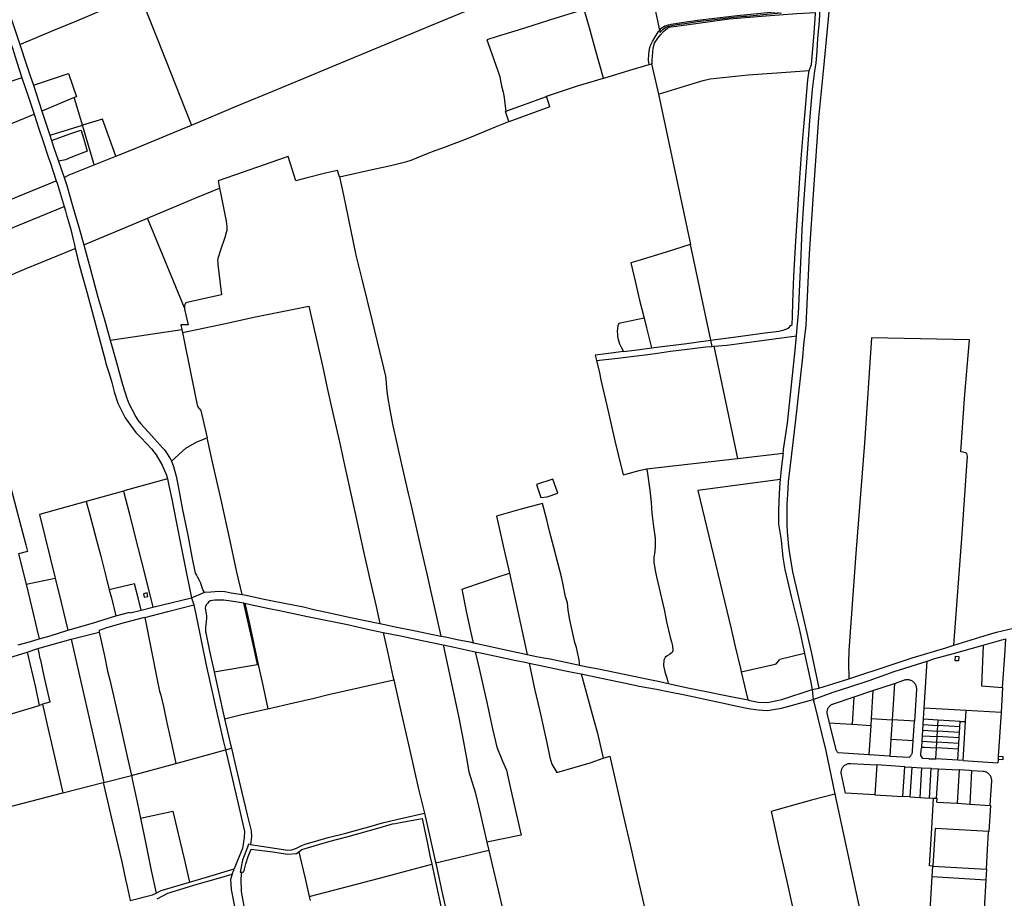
# Model space of a CAD drawing. Header units: inches. Extents: x 210911 to 224988, y 571697 to 586201.
# Tile 170 of 256: x 219502 to 220910, y 578204 to 579461. Entities that reach past the tile are written whole.
import ezdxf

# ---------------------------------------------------------------- set-up
doc = ezdxf.new("R2010")
doc.units = ezdxf.units.IN
doc.header["$MEASUREMENT"] = 0

msp = doc.modelspace()

# ---------------------------------------------------------------- linework, layer by layer
for points in [[(219747.573, 579310.064), (219812.721, 579337.681), (219849.849, 579352.94), (219905.299, 579375.8), (219948.718, 579393.807), (220024.391, 579425.357), (220089.945, 579452.457), (220173.206, 579487.026), (220282.413, 579532.05), (220388.943, 579576.259)], [(220612.966, 579008.748), (220614.127, 579020.37), (220615.784, 579040.587), (220619.649, 579124), (220620.951, 579160.602), (220623.398, 579198.116), (220626.065, 579230.651), (220629.261, 579276.293), (220632.017, 579316.474), (220636.126, 579360.92), (220639.114, 579387.562), (220641.088, 579398.634), (220642.563, 579416.21), (220643.785, 579433.811), (220645.805, 579458.6), (220646.853, 579478.971), (220647.172, 579498.653), (220652.805, 579540.684)], [(219469.463, 579519.494), (219481.958, 579483.702), (219492.136, 579453.981), (219501.968, 579425.553)], [(219457.884, 579515.444), (219463.441, 579499.699), (219474.932, 579466.566), (219487.502, 579430.449), (219491.263, 579420.208), (219497.664, 579400.017), (219504.775, 579377.879)], [(220403.551, 579509.692), (220405.713, 579499.928), (220414.083, 579459.248), (220417.105, 579445.472)], [(219501.968, 579425.553), (219552.892, 579446.754), (219583.651, 579459.366), (219647.537, 579486.195), (219673.505, 579496.909)], [(219673.505, 579496.909), (219674.985, 579493.179), (219711.323, 579401.587), (219745.319, 579315.754), (219747.573, 579310.064)], [(220661.425, 579492.79), (220651.822, 579391.938), (220644.649, 579320.672), (220637.528, 579218.315), (220631.388, 579125.786), (220626.325, 579023.578), (220623.266, 578995.709), (220621.688, 578977.671), (220615.514, 578922.737), (220613.397, 578904.934), (220609.55, 578871.715), (220603.559, 578819.677), (220601.236, 578799.919), (220600.084, 578781.53), (220599.374, 578768.297), (220599.191, 578752.268), (220599.368, 578737.942), (220599.756, 578728.06), (220601.369, 578707.38), (220603.077, 578697.089)], [(220337.035, 579377.267), (220325.493, 579417.962), (220316.668, 579449.207), (220309.43, 579475.621), (220268.893, 579463.032), (220235.706, 579452.659), (220214.98, 579446.011), (220184.869, 579436.568), (220170.12, 579432.012), (220176.695, 579413.271), (220182.919, 579395.904), (220185.918, 579387.69), (220187.328, 579383.393), (220188.383, 579379.376), (220189.762, 579373.25), (220191.139, 579366.286), (220193.195, 579357.135), (220194.722, 579349.535), (220195.992, 579340.844), (220197.413, 579329.781)], [(220405.515, 579397.631), (220406.469, 579397.912), (220406.373, 579402.766), (220408.205, 579420.291), (220410.07, 579427.324), (220414.654, 579434.582), (220418.497, 579439.149), (220422.823, 579443.969), (220426.104, 579446.834), (220430.529, 579449.952), (220468.845, 579455.585), (220516.714, 579461.941), (220563.105, 579465.835), (220613.739, 579469.799), (220640.295, 579471.293)], [(220417.105, 579445.472), (220420.265, 579449.307), (220424.868, 579452.145), (220429.722, 579453.484), (220433.508, 579454.368), (220445.603, 579456.331), (220471.24, 579460.027), (220528.077, 579466.852), (220576.247, 579471.632), (220587.63, 579472.683), (220591.21, 579472.934)], [(220417.788, 579442.359), (220419.333, 579444.29), (220422.183, 579447.259), (220426.22, 579450.346), (220429.782, 579451.652), (220436.788, 579453.077), (220441.88, 579453.921), (220453.488, 579455.512), (220471.551, 579458.165), (220496.296, 579461.083), (220519.272, 579463.937), (220538.257, 579465.803), (220541.533, 579466.064), (220580.129, 579469.773), (220591.389, 579470.769)], [(220630.935, 579388.008), (220634.378, 579396.765), (220638.335, 579441.668), (220640.31, 579469.785), (220640.295, 579471.293)], [(220402.436, 579396.724), (220401.771, 579399.776), (220401.395, 579402.799), (220401.713, 579411.334), (220402.279, 579415.956), (220403.328, 579420.958), (220404.503, 579424.818), (220406.873, 579429.818), (220410.133, 579435.224), (220415.812, 579443.903), (220417.105, 579445.472)], [(220417.105, 579445.472), (220417.788, 579442.359)], [(219501.968, 579425.553), (219511.478, 579396.408), (219516.307, 579382.04), (219521.243, 579367.242)], [(220337.035, 579377.267), (220342.246, 579378.794), (220374.542, 579388.408), (220402.436, 579396.724)], [(220402.436, 579396.724), (220404.041, 579397.197)], [(220404.041, 579397.197), (220405.515, 579397.631)], [(220405.515, 579397.631), (220415.617, 579354.437)], [(219521.243, 579367.242), (219571.36, 579383.937), (219582.803, 579350.6), (219579.835, 579349.375)], [(220415.617, 579354.437), (220464.977, 579369.785), (220479.488, 579373.777), (220489.348, 579376.429), (220543.795, 579382.115), (220585.13, 579384.95), (220630.935, 579388.008)], [(220489.855, 579002.32), (220530.024, 579007.743), (220564.274, 579012.417), (220587.547, 579015.278), (220594.18, 579016.793), (220601.551, 579019.55), (220604.961, 579023.381), (220606.792, 579024.801), (220607.267, 579036.282), (220607.757, 579056.856), (220609.11, 579093.788), (220612.085, 579144.129), (220614.771, 579188.171), (220617.866, 579234.524), (220620.357, 579267.949), (220623.181, 579302.542), (220624.942, 579324.003), (220629.365, 579374.647), (220630.935, 579388.008)], [(219504.775, 579377.879), (219476.292, 579368.091), (219432.906, 579353.514), (219401.564, 579342.876), (219411.189, 579314.75), (219421.606, 579284.194)], [(219504.775, 579377.879), (219513.319, 579352.914), (219522.427, 579325.499)], [(219521.243, 579367.242), (219533.393, 579330.205)], [(220255.492, 579351.323), (220274.194, 579357.722), (220299.829, 579366.033), (220316.054, 579371.119), (220337.035, 579377.267)], [(220197.413, 579329.781), (220210.353, 579334.529), (220239.706, 579345.447), (220253.721, 579350.717), (220255.492, 579351.323)], [(220260.375, 579336.124), (220255.492, 579351.323)], [(220415.617, 579354.437), (220461.44, 579139.323), (220461.008, 579139.145)], [(219579.835, 579349.375), (219533.393, 579330.205)], [(219591.442, 579310.027), (219580.576, 579346.862), (219579.835, 579349.375)], [(220260.375, 579336.124), (220201.562, 579314.686)], [(219426.801, 579286.333), (219478.624, 579307.684), (219522.427, 579325.499)], [(219522.427, 579325.499), (219529.29, 579304.825), (219535.286, 579286.585), (219542.419, 579264.701), (219545.581, 579255.647), (219554.101, 579230.554)], [(219533.393, 579330.205), (219543.248, 579299.922), (219544.626, 579295.69)], [(220201.353, 579315.35), (220196.86, 579329.578), (220197.413, 579329.781)], [(219544.626, 579295.69), (219546.647, 579296.339), (219591.388, 579310.011)], [(219591.442, 579310.027), (219591.388, 579310.011)], [(219639.185, 579265.577), (219619.93, 579318.72), (219591.442, 579310.027)], [(219608.176, 579253.238), (219607.618, 579255.13), (219592.803, 579305.413), (219591.442, 579310.027)], [(219639.185, 579265.577), (219664.325, 579275.58), (219732.21, 579303.552), (219747.573, 579310.064)], [(219959.055, 579235.823), (220010.369, 579247.371), (220028.318, 579251.462), (220040.268, 579254.325), (220055.675, 579257.863), (220061.754, 579259.879), (220086.072, 579269.743), (220096.272, 579273.525), (220105.556, 579276.954), (220127.252, 579285.226), (220145.846, 579292.439), (220153.987, 579295.896), (220182.249, 579307.528), (220201.353, 579315.35)], [(220201.353, 579315.35), (220201.562, 579314.686)], [(219544.626, 579295.69), (219547.15, 579287.934)], [(219547.15, 579287.934), (219574.849, 579298.013), (219589.064, 579302.996), (219589.785, 579302.218), (219593.368, 579290.018), (219598.36, 579272.756), (219574.873, 579263.642), (219567.091, 579260.265), (219557.334, 579258.413)], [(219421.606, 579284.194), (219465.894, 579153.036), (219565.187, 579193.685)], [(219426.801, 579286.333), (219441.855, 579241.494), (219458.895, 579191.233), (219498.927, 579207.85), (219554.101, 579230.554)], [(219547.15, 579287.934), (219550.963, 579276.216), (219553.115, 579270.68), (219557.334, 579258.413)], [(219608.176, 579253.238), (219639.185, 579265.577)], [(219557.334, 579258.413), (219565.299, 579235.016)], [(219565.299, 579235.016), (219572.696, 579238.692), (219579.544, 579241.599), (219596.453, 579248.573), (219608.176, 579253.238)], [(219959.055, 579235.823), (219956.574, 579245.318), (219939.122, 579241.183), (219911.013, 579233.965), (219896.884, 579230.253), (219886.007, 579265.071), (219860.864, 579256.367), (219821.455, 579242.781), (219785.408, 579230.457), (219787.523, 579219.814)], [(219554.101, 579230.554), (219555.314, 579226.988), (219565.187, 579193.685)], [(219565.299, 579235.016), (219568.896, 579223.63), (219577.814, 579193.131), (219586.26, 579163.847), (219593.561, 579138.637)], [(219959.055, 579235.823), (219964.998, 579209.605), (219971.601, 579177.324), (219978.868, 579142.74), (219982.762, 579123.864), (219991.215, 579089.905), (220005.934, 579029.527), (220016.676, 578986.004), (220022.105, 578962.969), (220024.896, 578950.779), (220026.199, 578941.76), (220026.38, 578934.217), (220026.771, 578930.033), (220027.878, 578921.899), (220031.399, 578902.661), (220035.27, 578882.439), (220041.409, 578854.514), (220048.542, 578822.697), (220057.514, 578783.015), (220060.19, 578771.484), (220066.809, 578742.477), (220074.984, 578706.92), (220083.935, 578668.28), (220089.801, 578642.484), (220098.107, 578606.803), (220104.313, 578579.121)], [(219684.604, 579177.005), (219687.645, 579178.3), (219717.544, 579190.596), (219753.91, 579205.87), (219787.523, 579219.814)], [(219787.523, 579219.814), (219789.8, 579208.361), (219795.774, 579179.679), (219797.003, 579172.759), (219798.039, 579165.101), (219798.263, 579161.445), (219797.935, 579159.231), (219797.209, 579156.326), (219796.26, 579152.985), (219795.503, 579150.613), (219788.573, 579129.871), (219785.904, 579121.911), (219785.254, 579119.007), (219784.861, 579115.877), (219784.942, 579113.515), (219785.155, 579110.698), (219790.272, 579067.195), (219740.869, 579056.454), (219739.08, 579055.212), (219737.756, 579053.467), (219737.258, 579050.641), (219737.448, 579048.545)], [(219565.187, 579193.685), (219567.011, 579187.532), (219569.342, 579179.966), (219571.42, 579172.244), (219574.615, 579160.548), (219577.841, 579148.395), (219580.199, 579138.594), (219581.2, 579133.729)], [(219593.561, 579138.637), (219644.762, 579160.046), (219684.604, 579177.005)], [(219737.448, 579048.545), (219684.604, 579177.005)], [(220461.008, 579139.145), (220426.36, 579128.491), (220385.849, 579115.878), (220376.007, 579112.933), (220382.129, 579086.928), (220388.527, 579059.704), (220394.937, 579033.807)], [(220461.008, 579139.145), (220489.855, 579002.32)], [(219508.789, 579104.022), (219531.736, 579113.587), (219581.2, 579133.729)], [(219581.2, 579133.729), (219583.678, 579122.481), (219584.933, 579117.67), (219590.129, 579098.302), (219597.981, 579069.721), (219605.302, 579042.987), (219623.848, 578973.637), (219625.086, 578968.899), (219629.563, 578954.793), (219633.366, 578942.078), (219634.767, 578936.198), (219636.771, 578928.444), (219642.103, 578912.467), (219652.716, 578891.358), (219667.85, 578870.318), (219674.878, 578863.172), (219683.189, 578854.564)], [(219593.561, 579138.637), (219595.276, 579131.571), (219602.591, 579105.269), (219613.675, 579064.154), (219619.021, 579044.966), (219624.229, 579026.742), (219631.136, 579002.339)], [(219415.33, 579065.206), (219466.888, 579086.492), (219508.789, 579104.022)], [(219415.33, 579065.206), (219420.664, 579045.001), (219447.54, 578945.802), (219459.544, 578901.057), (219470.124, 578861.837), (219483.576, 578811.696), (219497.795, 578758.336), (219510.626, 578709.459), (219512.849, 578699.954), (219500.12, 578696.932)], [(219737.448, 579048.545), (219737.612, 579046.733), (219742.868, 579024.572), (219732.258, 579024.121), (219733.623, 579017.48)], [(219734.463, 579013.385), (219796.016, 579026.469), (219836.783, 579035.119), (219867.671, 579041.483), (219915.233, 579051.21), (219934.715, 578965.858), (219942.094, 578932.068), (219949.78, 578898.179), (219959.006, 578857.117), (219966.407, 578823.734), (219980.282, 578760.997), (219994.587, 578695.775), (220003.297, 578658.239), (220011.52, 578621.231), (220017.16, 578597.083)], [(220394.937, 579033.807), (220358.675, 579026.204), (220357.496, 579022.753), (220356.9, 579018.893), (220356.583, 579014.881), (220356.724, 579010.968), (220356.918, 579007.767), (220357.896, 579003.395), (220359.91, 578997.191), (220362.687, 578991.264), (220365.511, 578986.22)], [(220394.937, 579033.807), (220398.343, 579020.048), (220405.591, 578991.401)], [(219631.136, 579002.339), (219663.622, 579007.124), (219701.684, 579012.716), (219733.623, 579017.48)], [(219733.623, 579017.48), (219734.463, 579013.385)], [(219734.463, 579013.385), (219748.057, 578947.322), (219755.901, 578907.364), (219760.881, 578901.823), (219763.614, 578889.453), (219769.706, 578862.865)], [(219631.136, 579002.339), (219640.06, 578970.364), (219644.551, 578954.658), (219648.917, 578938.798), (219654.993, 578919.322), (219657.882, 578911.983), (219662.251, 578903.897), (219668.071, 578892.801), (219670.936, 578888.003), (219675.175, 578882.887), (219686.086, 578870.672), (219706.264, 578848.106), (219708.678, 578845.36), (219712.743, 578839.836), (219717.462, 578832.312), (219718.909, 578829.187)], [(220405.591, 578991.401), (220428.653, 578994.28), (220456.357, 578997.759), (220466.32, 578999.027), (220489.855, 579002.32)], [(220489.855, 579002.32), (220491.724, 578993.456)], [(220494.957, 578993.748), (220513.493, 578995.422), (220549.115, 579000.171), (220612.966, 579008.748)], [(220593.866, 578840.923), (220594.463, 578846.162), (220600.351, 578883.695), (220610.901, 578988.09), (220612.966, 579008.748)], [(220838.151, 578565.978), (220850.161, 578725.217), (220857.507, 578836.388), (220857.257, 578838.598), (220856.6, 578840.276), (220854.773, 578841.295), (220851.573, 578842.215), (220848.195, 578842.627), (220853.495, 578919.103), (220860.7, 579003.089), (220720.504, 579005.962), (220710.222, 578855.235), (220697.81, 578697.155), (220688.126, 578558.402), (220687.383, 578541.029), (220687.9, 578518.143)], [(220365.511, 578986.22), (220361.801, 578985.738), (220340.743, 578982.963), (220324.981, 578980.858), (220326.887, 578973.095)], [(220326.887, 578973.095), (220357.308, 578976.878), (220376.446, 578979.13), (220400.577, 578982.044), (220414.257, 578984.055), (220432.884, 578986.474), (220456.657, 578989.457), (220483.547, 578992.885), (220491.724, 578993.456)], [(220365.511, 578986.22), (220385.294, 578988.791), (220405.591, 578991.401)], [(220491.724, 578993.456), (220494.957, 578993.748)], [(220494.957, 578993.748), (220528.693, 578833.294)], [(220326.887, 578973.095), (220331.109, 578955.906), (220333.202, 578945.557), (220336.018, 578933.419), (220341.625, 578909.116), (220347.874, 578881.981), (220353.262, 578858.462), (220357.734, 578838.659), (220365.084, 578809.921), (220368.977, 578810.891), (220387.929, 578816.01), (220398.551, 578818.492)], [(219718.909, 578829.187), (219739.392, 578847.688), (219755.054, 578856.933), (219765.127, 578860.865), (219768.061, 578862.265), (219769.706, 578862.865)], [(219819.929, 578638.388), (219812.537, 578670.73), (219802.768, 578715.547), (219789.896, 578774.229), (219777.655, 578828.014), (219769.682, 578862.814), (219769.706, 578862.865)], [(219683.189, 578854.564), (219690.143, 578847.138), (219696.956, 578838.49), (219705.553, 578823.713), (219711.861, 578809.396), (219713.075, 578803.848)], [(219718.909, 578829.187), (219720.003, 578826.824), (219721.65, 578821.861), (219723.199, 578816.592), (219725.517, 578807.775), (219727.762, 578795.959), (219734.81, 578759.55), (219742.112, 578723.244), (219748.04, 578692.489), (219752.554, 578669.01), (219754.459, 578666.285), (219756.212, 578663.558), (219758.666, 578659.238), (219760.117, 578656.229), (219761.973, 578650.582), (219762.867, 578647.441), (219763.654, 578644.807), (219765.072, 578642.534), (219766.678, 578641.915)], [(220398.551, 578818.492), (220528.693, 578833.294)], [(220528.693, 578833.294), (220593.866, 578840.923)], [(220593.866, 578840.923), (220591.312, 578818.504), (220589.677, 578803.079)], [(220398.551, 578818.492), (220399.516, 578814.802), (220403.423, 578787.898), (220405.112, 578769.994), (220406.157, 578755.024), (220408.532, 578735.863), (220410.599, 578719.39), (220410.84, 578708.875), (220410.212, 578699.868), (220408.974, 578692.092), (220409.023, 578684.8), (220410.765, 578672.97), (220412.881, 578663.968), (220419.659, 578633.389), (220423.527, 578617.004), (220425.967, 578604.629), (220427.212, 578599.7), (220432.492, 578577.678), (220434.281, 578570.981), (220435.643, 578565.318), (220436.245, 578558.241), (220435.232, 578555.603), (220433.671, 578554.91), (220431.178, 578552.571), (220428.089, 578550.83), (220425.04, 578548.328), (220423.211, 578544.605), (220422.756, 578537.049), (220424.437, 578528.191), (220427.643, 578519.338), (220429.311, 578511.14)], [(219713.075, 578803.848), (219652.666, 578787.225), (219649.993, 578786.485)], [(219713.075, 578803.848), (219715.072, 578794.719), (219719.501, 578774.847), (219725.768, 578743.231), (219732.867, 578706.898), (219740.868, 578666.433), (219747.601, 578633.856)], [(220271.483, 578783.486), (220264.287, 578803.487), (220241.171, 578795.741), (220247.473, 578777.17), (220256.497, 578778.246), (220271.483, 578783.486)], [(220589.677, 578803.079), (220471.729, 578787.261), (220519.456, 578589.62), (220525.012, 578566.106), (220532.763, 578532.9)], [(220589.677, 578803.079), (220589.244, 578798.999), (220588.349, 578782.642), (220587.872, 578771.847), (220587.187, 578758.614), (220587.506, 578739.029), (220590.944, 578716.187), (220593.566, 578691.644), (220596.328, 578674.341), (220600.54, 578656.387), (220605.604, 578635.562), (220616.875, 578590.048), (220623.952, 578556.658), (220624.523, 578554.04)], [(219649.993, 578786.485), (219596.972, 578771.816)], [(219649.993, 578786.485), (219658.11, 578755.357), (219665.896, 578724.213), (219675.789, 578685.163), (219685.941, 578645.583), (219692.326, 578620.293)], [(219596.972, 578771.816), (219529.83, 578753.24)], [(219596.972, 578771.816), (219602.022, 578752.734), (219611.637, 578716.197), (219617.743, 578693.521), (219624.793, 578665.062), (219629.861, 578645.251)], [(220302.777, 578537.497), (220302.523, 578540.427), (220301.915, 578545.242), (220300.935, 578549.668), (220298.305, 578562.674), (220295.738, 578570.117), (220292.031, 578587.268), (220288.626, 578602.138), (220286.509, 578616.095), (220285.225, 578626.664), (220282.765, 578635.1), (220279.16, 578652.253), (220276.688, 578663.712), (220271.963, 578682.188), (220265.916, 578705.694), (220259.816, 578729.224), (220255.724, 578745.35), (220249.471, 578768.979), (220217.376, 578760.411), (220183.633, 578750.437), (220185.981, 578740.042), (220194.245, 578703.904), (220202.402, 578669.287)], [(219529.83, 578753.24), (219552.247, 578662.154)], [(219500.12, 578696.932), (219510.721, 578653.423)], [(220603.077, 578697.089), (220607.424, 578671.248), (220619.62, 578618.112), (220634.149, 578556.68), (220645.001, 578504.798)], [(219510.721, 578653.423), (219552.247, 578662.154)], [(219552.247, 578662.154), (219560.804, 578627.385), (219570.452, 578587.368)], [(220150.711, 578569.604), (220147.014, 578586.117), (220141.543, 578612.48), (220134.524, 578646.41), (220138.631, 578647.841), (220163.638, 578656.312), (220184.611, 578663.277), (220202.402, 578669.287)], [(220202.402, 578669.287), (220227.654, 578552.97)], [(219510.721, 578653.423), (219518.411, 578621.643), (219526.033, 578589.151), (219529.436, 578574.997)], [(219666.002, 578653.635), (219629.861, 578645.251)], [(219675.498, 578616.117), (219671.016, 578633.83), (219666.002, 578653.635)], [(219629.861, 578645.251), (219632.837, 578633.616), (219639.449, 578607.869)], [(219684.932, 578635.884), (219683.86, 578640.878), (219678.641, 578639.757), (219679.713, 578634.763), (219684.932, 578635.884)], [(219692.326, 578620.293), (219747.601, 578633.856)], [(219747.601, 578633.856), (219766.678, 578641.915)], [(219747.601, 578633.856), (219750.719, 578623.726)], [(219766.678, 578641.915), (219775.258, 578642.531), (219787.038, 578643.254), (219795.17, 578642.849), (219804.331, 578641.134), (219819.929, 578638.388)], [(219819.929, 578638.388), (219825.78, 578637.479), (219849.297, 578632.549), (219865.56, 578629.251), (219907.604, 578620.79), (219922.395, 578617.351), (219947.491, 578612.029), (219975.162, 578605.767), (220017.16, 578597.083)], [(219675.498, 578616.117), (219692.326, 578620.293)], [(219680.938, 578605.907), (219713.414, 578614.476), (219750.719, 578623.726)], [(219750.719, 578623.726), (219754.014, 578608.237), (219761.23, 578572.972), (219768.271, 578537.401), (219785.096, 578463.033), (219793.456, 578427.812), (219796.127, 578416.344)], [(219822.176, 578626.293), (219804.218, 578628.838), (219793.685, 578630.642), (219780.679, 578630.669), (219774.21, 578629.718), (219771.917, 578627.816), (219770.182, 578625.843), (219768.703, 578623.772), (219767.631, 578621.577), (219767.167, 578619.616), (219767.504, 578616.241), (219767.887, 578613.349), (219768.519, 578610.942), (219768.823, 578608.278), (219769.116, 578604.191), (219768.697, 578600.072), (219767.853, 578595.288), (219767.507, 578591.55), (219767.427, 578586.571), (219767.467, 578585.047), (219767.759, 578583.729), (219772.859, 578560.027), (219779.968, 578527.962)], [(219779.968, 578527.962), (219821.992, 578535.098), (219841.953, 578538.389), (219837.068, 578560.747), (219830.867, 578588.121), (219822.176, 578626.293)], [(219822.176, 578626.293), (219823.712, 578625.983)], [(219823.712, 578625.983), (219830.345, 578596.638), (219843.052, 578538.476), (219850.089, 578506.634), (219856.913, 578475.134)], [(219823.712, 578625.983), (219831.924, 578624.329), (219858.546, 578618.794), (219873.182, 578615.658), (219913.345, 578607.255), (219954.168, 578599.011), (219970.687, 578595.462), (219999.167, 578589.029), (220021.88, 578584.388)], [(219570.452, 578587.368), (219605.816, 578597.767), (219639.449, 578607.869)], [(219680.938, 578605.907), (219678.243, 578605.196), (219651.132, 578597.873), (219626.099, 578591.053), (219615.214, 578586.96), (219615.565, 578584.83)], [(219639.449, 578607.869), (219659.344, 578613.321), (219659.634, 578612.18), (219675.498, 578616.117)], [(219680.938, 578605.907), (219698.588, 578516.559), (219701.885, 578500.388), (219703.401, 578494.726), (219707.235, 578478.5), (219712.337, 578455.127), (219717.442, 578432.313), (219717.451, 578432.085), (219721.799, 578412.42), (219725.016, 578396.947)], [(220017.16, 578597.083), (220021.483, 578596.246), (220041.365, 578592.008), (220065.786, 578586.975), (220095.08, 578580.95), (220104.313, 578579.121)], [(220838.151, 578565.978), (220887.898, 578581.175), (220899.057, 578584.534), (220923.34, 578590.577)], [(219529.436, 578574.997), (219545.199, 578579.657), (219570.452, 578587.368)], [(219575.507, 578574.841), (219615.565, 578584.83)], [(219615.565, 578584.83), (219622.895, 578550.836), (219627.498, 578528.73), (219630.459, 578516.337), (219645.928, 578449.588), (219655.535, 578406.684), (219661.563, 578379.903)], [(220021.88, 578584.388), (220046.529, 578579.359), (220077.641, 578572.711), (220107.627, 578566.396)], [(220021.88, 578584.388), (220028.313, 578554.461), (220035.623, 578521.504), (220036.716, 578516.658)], [(220104.313, 578579.121), (220110.874, 578577.821), (220127.612, 578574.433), (220145.577, 578570.74), (220150.711, 578569.604)], [(219499.362, 578566.406), (219515.713, 578570.94), (219529.436, 578574.997)], [(219512.6, 578556.253), (219527.743, 578561.199)], [(219527.743, 578561.199), (219575.507, 578574.841)], [(219527.743, 578561.199), (219529.702, 578552.836), (219530.248, 578548.827), (219531.296, 578545.357), (219534.531, 578530.909), (219537.721, 578515.8), (219544.954, 578484.593), (219534.341, 578481.588)], [(219575.507, 578574.841), (219583.656, 578538.747), (219608.733, 578428.236), (219622.012, 578369.7)], [(220107.627, 578566.396), (220123.323, 578563.037), (220153.462, 578556.7)], [(220107.627, 578566.396), (220128.777, 578467.172), (220134.697, 578437.986), (220140.819, 578404.355), (220144.223, 578385.166), (220153.143, 578355.64), (220159.297, 578330.241), (220170.032, 578284.262)], [(220150.711, 578569.604), (220169.137, 578565.537), (220196.576, 578559.55), (220217.298, 578555.202), (220227.654, 578552.97)], [(220687.9, 578518.143), (220749.898, 578538.33), (220778.699, 578548.01), (220826.461, 578562.407), (220838.151, 578565.978)], [(220799.841, 578543.447), (220811.164, 578547.091), (220837.572, 578554.234), (220880.176, 578566.304)], [(220880.176, 578566.304), (220877.573, 578507.765), (220895.412, 578506.486), (220907.829, 578505.636)], [(220880.176, 578566.304), (220906.912, 578573.878), (220912.683, 578575.142)], [(220907.829, 578505.636), (220910.983, 578551.15), (220912.683, 578575.142)], [(219452.609, 578536.344), (219486.236, 578547.794), (219512.6, 578556.253)], [(219512.6, 578556.253), (219524.304, 578505.587), (219529.455, 578479.963)], [(220153.462, 578556.7), (220158.906, 578532.927), (220170.386, 578482.232), (220173.874, 578466.447), (220178.297, 578446.603), (220184.356, 578420.06), (220192.59, 578400.186), (220197.994, 578387.105), (220202.884, 578365.51), (220211.178, 578329.452), (220219.187, 578294.307), (220170.032, 578284.262)], [(220153.462, 578556.7), (220163.418, 578554.492), (220180.9, 578550.814), (220211.778, 578544.39), (220224.615, 578541.658), (220230.534, 578540.413)], [(220227.654, 578552.97), (220241.06, 578550.079), (220251.596, 578548.061), (220260.677, 578546.369), (220287.396, 578540.774), (220298.27, 578538.408), (220302.777, 578537.497)], [(220624.523, 578554.04), (220588.967, 578545.848)], [(220624.523, 578554.04), (220633.02, 578515.06), (220635.563, 578502.475)], [(220845.237, 578550.08), (220844.822, 578543.622), (220839.84, 578543.942), (220840.334, 578550.368), (220845.237, 578550.08)], [(219452.609, 578536.344), (219462.324, 578500.088), (219471.968, 578462.659), (219529.455, 578479.963)], [(220230.534, 578540.413), (220253.53, 578535.575), (220282.469, 578529.543), (220294.488, 578527.047), (220304.857, 578524.879)], [(220230.534, 578540.413), (220238.368, 578503.656), (220245.634, 578471.934), (220255.647, 578426.64), (220260.313, 578405.62), (220263.041, 578395.757), (220270.059, 578383.98), (220296.386, 578391.5), (220317.682, 578397.658), (220336.485, 578404.259)], [(220302.777, 578537.497), (220313.426, 578535.342), (220329.754, 578532.174), (220355.044, 578526.88), (220403.374, 578517.006), (220415.316, 578514.56), (220429.311, 578511.14)], [(220533.868, 578528.168), (220582.32, 578539.123), (220584.155, 578539.593), (220588.967, 578545.848)], [(220690.75, 578507.197), (220716.779, 578515.373), (220752.75, 578528.292), (220799.841, 578543.447)], [(220795.697, 578476.182), (220799.841, 578543.447)], [(219779.968, 578527.962), (219785.41, 578501.892), (219794.759, 578460.974)], [(220304.857, 578524.879), (220324.78, 578520.713), (220377.681, 578509.715), (220388.167, 578507.67), (220412.759, 578502.946), (220431.177, 578499.44), (220453.427, 578494.971), (220504.447, 578484.01), (220528.03, 578478.934), (220544.542, 578475.465), (220558.403, 578473.593), (220571.741, 578472.497), (220591.795, 578475.936), (220636.889, 578488.618)], [(220304.857, 578524.879), (220322.359, 578462.262), (220328.395, 578440.14), (220336.485, 578404.259)], [(220532.763, 578532.9), (220533.868, 578528.168)], [(220533.868, 578528.168), (220543.29, 578487.802)], [(219856.913, 578475.134), (219893.203, 578483.5), (219922.877, 578490.511), (219943.427, 578495.523), (220036.716, 578516.658)], [(220036.716, 578516.658), (220045.418, 578478.057), (220049.165, 578461.182), (220059.695, 578415.506), (220072.333, 578360.111), (220080.689, 578325.686)], [(220429.311, 578511.14), (220457.54, 578505.043), (220481.5, 578500.152), (220512.035, 578494.357), (220543.29, 578487.802)], [(220635.563, 578502.475), (220645.001, 578504.798)], [(220636.889, 578488.618), (220665.685, 578498.975), (220690.75, 578507.197)], [(220645.001, 578504.798), (220687.9, 578518.143)], [(220722.332, 578501.152), (220753.038, 578511.399)], [(220753.038, 578511.399), (220749.839, 578459.403)], [(220753.038, 578511.399), (220766.624, 578516.02)], [(220766.624, 578516.02), (220767.58, 578516.359), (220768.559, 578516.622), (220769.555, 578516.809), (220770.563, 578516.919), (220771.576, 578516.95), (220772.589, 578516.903), (220773.595, 578516.777), (220774.589, 578516.575), (220775.563, 578516.296), (220776.513, 578515.942), (220777.433, 578515.516), (220778.318, 578515.02), (220779.161, 578514.458), (220779.958, 578513.831), (220780.705, 578513.145), (220781.396, 578512.404), (220782.028, 578511.611), (220782.597, 578510.771), (220783.099, 578509.891), (220783.531, 578508.974), (220783.891, 578508.026), (220784.177, 578507.053), (220784.387, 578506.061), (220784.519, 578505.056), (220784.573, 578504.044), (220784.549, 578503.03)], [(220907.829, 578505.636), (220905.636, 578469.623)], [(220543.29, 578487.802), (220546.436, 578487.142), (220558.023, 578484.689), (220570.128, 578484.177), (220573.884, 578484.408), (220591.891, 578488.541), (220635.563, 578502.475)], [(220635.563, 578502.475), (220636.889, 578488.618)], [(220665.823, 578482.242), (220695.592, 578492.204)], [(220693.305, 578452.883), (220695.592, 578492.204)], [(220695.592, 578492.204), (220722.332, 578501.152)], [(220722.332, 578501.152), (220719.89, 578461.263)], [(220784.549, 578503.03), (220781.76, 578457.479)], [(219529.455, 578479.963), (219534.341, 578481.588)], [(219534.341, 578481.588), (219540.937, 578452.395), (219549.9, 578412.888), (219563.498, 578354.758)], [(220636.889, 578488.618), (220637.756, 578484.906), (220654.961, 578414.879)], [(220657.266, 578466.755), (220657.069, 578467.707), (220656.944, 578468.671), (220656.891, 578469.642), (220656.91, 578470.614), (220657.002, 578471.582), (220657.166, 578472.54), (220657.4, 578473.483), (220657.704, 578474.407), (220658.077, 578475.305), (220658.515, 578476.173), (220659.016, 578477.005), (220659.578, 578477.798), (220660.198, 578478.547), (220660.872, 578479.248), (220661.596, 578479.897), (220662.367, 578480.49), (220663.179, 578481.023), (220664.029, 578481.495), (220664.912, 578481.902), (220665.823, 578482.242)], [(219794.759, 578460.974), (219817.553, 578466.237), (219853.643, 578474.381), (219856.913, 578475.134)], [(220660.184, 578454.93), (220657.266, 578466.755)], [(220794.721, 578460.569), (220795.697, 578476.182)], [(220855.718, 578472.601), (220795.697, 578476.182)], [(220854.755, 578457.007), (220855.718, 578472.601)], [(220905.636, 578469.623), (220855.718, 578472.601)], [(220905.636, 578469.623), (220901.787, 578407.358)], [(219794.759, 578460.974), (219802.851, 578425.75), (219804.528, 578418.636)], [(220660.184, 578454.93), (220691.335, 578453.005), (220693.305, 578452.883)], [(220669.216, 578418.106), (220660.184, 578454.93)], [(220693.305, 578452.883), (220719.279, 578451.275)], [(220719.279, 578451.275), (220716.664, 578409.38)], [(220719.89, 578461.263), (220719.279, 578451.275)], [(220719.89, 578461.263), (220749.814, 578459.405)], [(220749.814, 578459.405), (220748.099, 578431.484)], [(220749.839, 578459.403), (220749.814, 578459.405)], [(220781.76, 578457.479), (220774.795, 578457.899), (220749.839, 578459.403)], [(220780.05, 578429.53), (220781.782, 578457.478), (220781.76, 578457.479)], [(220793.718, 578444.532), (220794.217, 578452.516)], [(220794.217, 578452.516), (220794.721, 578460.569)], [(220794.217, 578452.516), (220815.035, 578451.297)], [(220794.721, 578460.569), (220815.506, 578459.36)], [(220814.569, 578443.31), (220815.035, 578451.297)], [(220815.035, 578451.297), (220815.506, 578459.36)], [(220846.825, 578449.308), (220815.035, 578451.297)], [(220815.506, 578459.36), (220847.305, 578457.512)], [(220846.359, 578441.323), (220846.825, 578449.308)], [(220846.825, 578449.308), (220847.28, 578457.094)], [(220847.28, 578457.094), (220847.305, 578457.512)], [(220847.28, 578457.094), (220854.736, 578456.695)], [(220851.298, 578401.039), (220854.736, 578456.695)], [(220854.736, 578456.695), (220854.755, 578457.007)], [(220792.72, 578428.563), (220793.219, 578436.545)], [(220793.219, 578436.545), (220793.718, 578444.532)], [(220793.219, 578436.545), (220814.103, 578435.332)], [(220793.718, 578444.532), (220814.569, 578443.31)], [(220813.636, 578427.337), (220814.103, 578435.332)], [(220814.103, 578435.332), (220814.569, 578443.31)], [(220845.892, 578433.33), (220814.103, 578435.332)], [(220846.359, 578441.323), (220814.569, 578443.31)], [(220845.892, 578433.33), (220846.359, 578441.323)], [(220748.079, 578431.159), (220746.627, 578407.525)], [(220748.099, 578431.484), (220748.079, 578431.159)], [(220748.099, 578431.484), (220780.05, 578429.53)], [(220779.162, 578415.182), (220780.043, 578429.409)], [(220780.043, 578429.409), (220780.05, 578429.53)], [(220791.433, 578416.295), (220792.251, 578420.356)], [(220792.207, 578420.359), (220792.72, 578428.563)], [(220792.207, 578420.359), (220792.251, 578420.356)], [(220792.251, 578420.356), (220796.115, 578420.13), (220813.156, 578419.133)], [(220792.72, 578428.563), (220813.636, 578427.337)], [(220813.156, 578419.133), (220813.636, 578427.337)], [(220845.426, 578425.352), (220813.636, 578427.337)], [(220844.947, 578417.144), (220845.426, 578425.352)], [(220845.426, 578425.352), (220845.892, 578433.33)], [(219725.016, 578396.947), (219726.932, 578397.461), (219796.127, 578416.344)], [(219796.127, 578416.344), (219804.528, 578418.636)], [(219796.127, 578416.344), (219799.353, 578402.498), (219815.709, 578332.967), (219823.439, 578299.746), (219822.868, 578290.927), (219820.286, 578275.075), (219813.45, 578257.911), (219808.594, 578246.001)], [(219804.528, 578418.636), (219809.461, 578397.7), (219819.543, 578355.588), (219827.288, 578323.408), (219832.703, 578300.502), (219833.396, 578292.33), (219832.102, 578281.168)], [(220336.485, 578404.259), (220345.742, 578407.23), (220356.249, 578361.046), (220366.882, 578314.914), (220375.041, 578280.303), (220385.941, 578231.785), (220393.925, 578196.868), (220398.835, 578176.162), (220400.347, 578168.904), (220404.904, 578147.714), (220406.865, 578137.181), (220410.069, 578121.099)], [(220654.961, 578414.879), (220665.178, 578366.885), (220668.093, 578353.195)], [(220672.551, 578412.095), (220671.896, 578412.84), (220671.296, 578413.63), (220670.753, 578414.461), (220670.272, 578415.329), (220669.854, 578416.228), (220669.501, 578417.156), (220669.216, 578418.106)], [(220716.664, 578409.38), (220672.551, 578412.095)], [(220746.627, 578407.525), (220716.664, 578409.38)], [(220746.627, 578407.525), (220774.29, 578405.819)], [(220774.29, 578405.819), (220775.036, 578406.465), (220775.732, 578407.166), (220776.373, 578407.917), (220776.955, 578408.715), (220777.476, 578409.554), (220777.931, 578410.43), (220778.32, 578411.338), (220778.639, 578412.272), (220778.886, 578413.228), (220779.061, 578414.2), (220779.162, 578415.182)], [(220802.537, 578403.29), (220793.775, 578403.806), (220790.972, 578408.503), (220791.433, 578416.295)], [(220812.239, 578403.46), (220813.156, 578419.133)], [(220844.947, 578417.144), (220813.156, 578419.133)], [(220844.033, 578401.489), (220844.947, 578417.144)], [(220901.787, 578407.358), (220908.359, 578407.034), (220908.143, 578402.044), (220901.477, 578402.349)], [(220901.787, 578407.358), (220901.477, 578402.349)], [(219661.563, 578379.903), (219725.016, 578396.947)], [(220677.348, 578381.296), (220677.171, 578382.282), (220677.07, 578383.278), (220677.047, 578384.279), (220677.1, 578385.279), (220677.23, 578386.272), (220677.437, 578387.252), (220677.718, 578388.214), (220678.072, 578389.15), (220678.498, 578390.057), (220678.992, 578390.928), (220679.551, 578391.759), (220680.173, 578392.544), (220680.854, 578393.278), (220681.589, 578393.959), (220682.374, 578394.58), (220683.205, 578395.14), (220684.076, 578395.633), (220684.983, 578396.059), (220685.919, 578396.413), (220686.881, 578396.694), (220687.861, 578396.9), (220688.854, 578397.03), (220689.854, 578397.083), (220690.855, 578397.059)], [(220690.855, 578397.059), (220727.902, 578394.759)], [(220727.902, 578394.759), (220725.276, 578352.043)], [(220767.834, 578392.273), (220727.902, 578394.759)], [(220765.196, 578349.579), (220767.834, 578392.273)], [(220767.834, 578392.273), (220777.819, 578391.665)], [(220802.537, 578403.29), (220812.239, 578403.46)], [(220844.033, 578401.489), (220812.239, 578403.46)], [(220851.298, 578401.039), (220844.033, 578401.489)], [(220851.298, 578401.039), (220901.207, 578397.973)], [(220901.477, 578402.349), (220901.207, 578397.973)], [(219622.012, 578369.7), (219659.673, 578379.395), (219661.563, 578379.903)], [(219661.563, 578379.903), (219663.178, 578372.014), (219669.612, 578341.371), (219674.515, 578318.815)], [(220683.012, 578354.651), (220677.348, 578381.296)], [(220777.819, 578391.665), (220775.201, 578348.974)], [(220777.819, 578391.665), (220777.82, 578391.68)], [(220777.82, 578391.68), (220791.809, 578390.814)], [(220791.809, 578390.814), (220789.297, 578348.092)], [(220791.809, 578390.814), (220805.802, 578389.947)], [(220803.348, 578347.213), (220805.799, 578389.903)], [(220805.802, 578389.947), (220805.799, 578389.903)], [(220805.799, 578389.903), (220815.974, 578389.332)], [(220813.327, 578346.623), (220815.974, 578389.332)], [(220815.974, 578389.332), (220845.797, 578387.578)], [(220845.797, 578387.578), (220842.851, 578339.882)], [(220863.272, 578386.488), (220860.824, 578386.641), (220845.797, 578387.578)], [(220863.476, 578386.475), (220860.877, 578338.765)], [(220863.476, 578386.475), (220863.272, 578386.488)], [(220880.09, 578385.437), (220863.476, 578386.475)], [(220892.323, 578371.642), (220892.343, 578372.616), (220892.29, 578373.589), (220892.164, 578374.555), (220891.967, 578375.509), (220891.7, 578376.446), (220891.363, 578377.36), (220890.96, 578378.247), (220890.491, 578379.101), (220889.96, 578379.918), (220889.37, 578380.693), (220888.723, 578381.422), (220888.024, 578382.101), (220887.277, 578382.726), (220886.485, 578383.293), (220885.653, 578383.8), (220884.785, 578384.244), (220883.887, 578384.621), (220882.963, 578384.931), (220882.019, 578385.171), (220881.059, 578385.34), (220880.09, 578385.437)], [(219563.498, 578354.758), (219621.087, 578369.473)], [(219621.087, 578369.473), (219622.012, 578369.7)], [(219621.087, 578369.473), (219631.555, 578324.343), (219642.194, 578279.798), (219647.591, 578256.205), (219653.106, 578230.938), (219655.266, 578220.927), (219659.791, 578200.653)], [(220890.26, 578336.943), (220891.156, 578351.85), (220892.323, 578371.642)], [(219385.061, 578308.498), (219462.511, 578328.548), (219563.498, 578354.758)], [(220668.093, 578353.195), (220634.288, 578344.191), (220598.594, 578334.599), (220576.855, 578328.411), (220580.45, 578311.535), (220587.03, 578282.632), (220592.648, 578257.789), (220598.609, 578230.484), (220605.844, 578197.799), (220610.049, 578178.546)], [(220668.093, 578353.195), (220715.474, 578131.879)], [(220725.276, 578352.043), (220683.012, 578354.651)], [(220725.276, 578352.043), (220765.196, 578349.579)], [(220775.201, 578348.974), (220775.2, 578348.955), (220765.196, 578349.579)], [(220775.201, 578348.974), (220789.297, 578348.092)], [(220789.297, 578348.092), (220803.348, 578347.213)], [(220808.182, 578250.196), (220803.205, 578250.506), (220806.511, 578304.326), (220809.128, 578346.872)], [(220808.936, 578346.883), (220803.348, 578347.213)], [(220809.128, 578346.872), (220808.936, 578346.883)], [(220813.327, 578346.623), (220809.128, 578346.872)], [(220813.824, 578341.578), (220814.144, 578346.549), (220813.327, 578346.623)], [(220813.824, 578341.578), (220842.851, 578339.882)], [(220842.851, 578339.882), (220860.877, 578338.765)], [(220860.877, 578338.765), (220860.957, 578338.76)], [(220860.957, 578338.76), (220890.26, 578336.943)], [(220890.43, 578336.932), (220888.155, 578299.355)], [(220890.26, 578336.943), (220890.43, 578336.932)], [(219674.515, 578318.815), (219721.003, 578328.64), (219728.522, 578296.18), (219736.938, 578260.451), (219744.567, 578227.154)], [(219832.102, 578281.168), (219885.489, 578273.053), (219891.228, 578273.214), (219897.63, 578275.642), (219905.108, 578279.681), (219909.968, 578281.306), (219942.894, 578290.891), (219968.256, 578297.273), (220004.554, 578307.106), (220020.686, 578311.893), (220040.705, 578316.624), (220080.689, 578325.686)], [(220080.689, 578325.686), (220088.518, 578292.185), (220096.143, 578257.647), (220096.868, 578254.352)], [(219674.515, 578318.815), (219682.005, 578281.706), (219689.908, 578244.016), (219696.92, 578211.474)], [(219901.059, 578270.647), (219905.167, 578273.84), (219943.764, 578285.286), (219971.784, 578292.635), (220017.519, 578305.296), (220030.354, 578309.099), (220035.098, 578310.395), (220039.362, 578311.205), (220043.778, 578311.966), (220077.406, 578318.116), (220084.024, 578286.825), (220089.079, 578262.716), (220091.179, 578252.803)], [(220811.779, 578304.051), (220811.346, 578304.078), (220808.182, 578250.196)], [(220887.995, 578299.365), (220811.779, 578304.051)], [(220884.959, 578245.611), (220886.465, 578274.021), (220887.955, 578298.7)], [(220887.955, 578298.7), (220887.995, 578299.365)], [(220887.995, 578299.365), (220888.155, 578299.355)], [(219832.102, 578281.168), (219828.983, 578281.642), (219827.503, 578277.334), (219820.558, 578258.39), (219816.972, 578241.259), (219819.146, 578241.479)], [(220170.032, 578284.262), (220172.383, 578274.273)], [(219819.146, 578241.479), (219822.301, 578241.796), (219825.308, 578253.333), (219828.553, 578263.984), (219832.715, 578274.34), (219863.746, 578270.442), (219884.684, 578267.254), (219897.682, 578268.022), (219901.059, 578270.647)], [(219901.059, 578270.647), (219904.73, 578254.404), (219910.037, 578232.157), (219915.929, 578206.468)], [(220172.775, 578272.61), (220096.868, 578254.352)], [(220172.383, 578274.273), (220172.775, 578272.61)], [(220172.775, 578272.61), (220177.152, 578254.016), (220186.144, 578215.649), (220200.122, 578156.705), (220210.638, 578109.052)], [(219915.929, 578206.468), (219963.515, 578218.957), (220025.661, 578235.395), (220055.673, 578243.305), (220091.179, 578252.803)], [(220091.179, 578252.803), (220094.003, 578239.47), (220099.239, 578214.829), (220102.674, 578199.349), (220105.834, 578184.687)], [(220096.868, 578254.352), (220096.877, 578254.31)], [(220096.877, 578254.31), (220101.843, 578231.738), (220106.141, 578211.69), (220119.461, 578152.259), (220126.02, 578122.391), (220133.007, 578091.034)], [(219698.333, 578203.18), (219713.661, 578211.418), (219755.597, 578224.143), (219782.775, 578231.915), (219805.888, 578238.536)], [(219744.567, 578227.154), (219768.955, 578234.44), (219808.594, 578246.001)], [(219805.888, 578238.536), (219803.233, 578230.957), (219804.219, 578216.413), (219809.139, 578192.307), (219816.838, 578159.645), (219820.731, 578144.039), (219824.144, 578128.148), (219828.234, 578113.178), (219832.624, 578101.107), (219836.128, 578093.726), (219840.374, 578085.87), (219846.014, 578075.819), (219850.543, 578065.172), (219852.448, 578058.265)], [(219805.888, 578238.536), (219807.948, 578244.417), (219808.594, 578246.001)], [(219819.146, 578241.479), (219818.105, 578232.279), (219818.775, 578213.895), (219822.266, 578192.823), (219822.644, 578191.043)], [(220807.263, 578235.202), (220808.182, 578250.196)], [(220808.182, 578250.196), (220884.959, 578245.611)], [(220884.959, 578245.611), (220884.047, 578230.601)], [(219696.92, 578211.474), (219703.968, 578215.357), (219744.567, 578227.154)], [(220801.228, 578137.414), (220807.263, 578235.202)], [(220807.263, 578235.202), (220845.664, 578232.901), (220884.047, 578230.601)], [(220884.047, 578230.601), (220881.528, 578188.409), (220878.052, 578130.968)], [(219659.791, 578200.653), (219691.638, 578208.778), (219696.92, 578211.474)], [(219915.929, 578206.468), (219917.248, 578200.721)]]:
    msp.add_lwpolyline(points)

doc.saveas('drawing.dxf')
